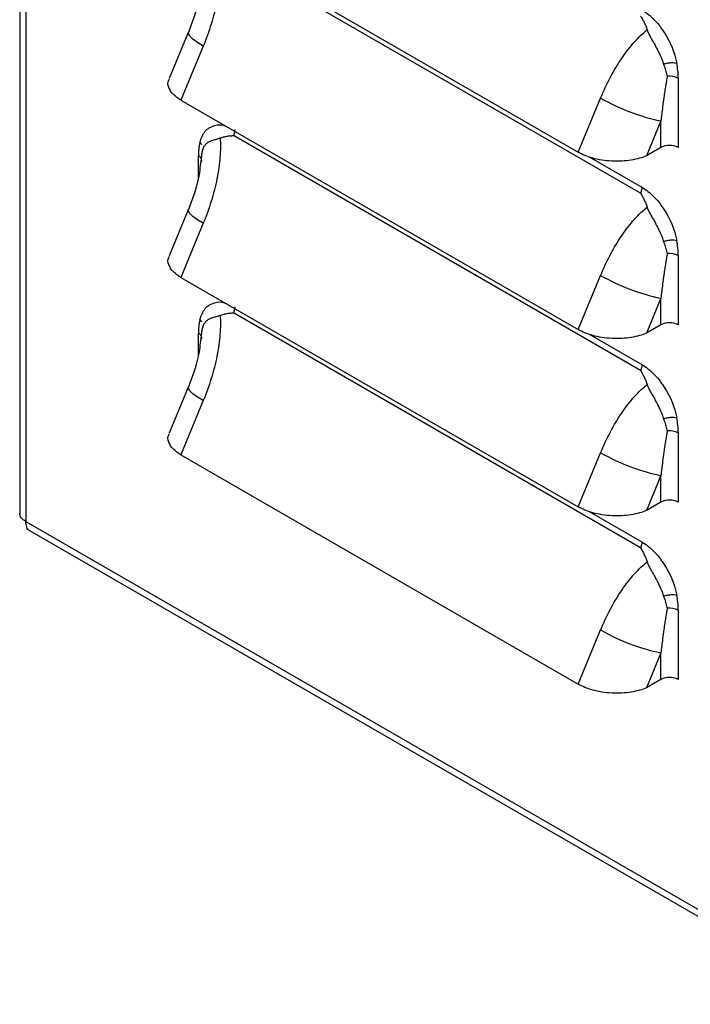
# Model space of a CAD drawing. Header units: millimetres. Extents: x 0 to 2235, y 0 to 1727.
# Tile 21 of 30: x 1786 to 1849, y 1027 to 1120. Entities that reach past the tile are written whole.
import ezdxf

# ---------------------------------------------------------------- set-up
doc = ezdxf.new("R2010")
doc.units = ezdxf.units.MM
doc.header["$LTSCALE"] = 8

msp = doc.modelspace()

# ---------------------------------------------------------------- linework, layer by layer
for p, q in [((1786.388, 1485.064), (1786.388, 1073.278)), ((1786.954, 1484.205), (1786.954, 1072.558)), ((1801.477, 1128.565), (1838.656, 1107.102)), ((1844.479, 1103.261), (1806.388, 1125.25)), ((1802.167, 1118.319), (1800.385, 1113.996)), ((1803.57, 1117.046), (1801.477, 1111.972)), ((1848.007, 1114.029), (1848.007, 1107.547)), ((1838.656, 1107.102), (1840.748, 1112.176)), ((1801.477, 1111.972), (1838.656, 1090.51)), ((1846.391, 1110.039), (1845.042, 1106.769)), ((1846.391, 1107.547), (1846.391, 1110.039)), ((1844.479, 1086.669), (1806.388, 1108.658)), ((1846.391, 1107.547), (1845.042, 1106.769)), ((1803.106, 1104.701), (1803.106, 1106.765)), ((1803.366, 1106.564), (1803.331, 1106.311)), ((1803.546, 1107.295), (1803.547, 1107.329)), ((1803.547, 1107.329), (1803.548, 1107.427)), ((1839.672, 1106.673), (1844.602, 1103.826)), ((1802.167, 1101.726), (1800.385, 1097.404)), ((1803.57, 1100.454), (1801.477, 1095.38)), ((1848.007, 1097.437), (1848.007, 1090.955)), ((1838.656, 1090.51), (1840.748, 1095.584)), ((1801.477, 1095.38), (1838.656, 1073.918)), ((1846.391, 1093.447), (1845.042, 1090.177)), ((1846.391, 1090.955), (1846.391, 1093.447)), ((1844.479, 1070.077), (1806.388, 1092.066)), ((1846.391, 1090.955), (1845.042, 1090.177)), ((1803.106, 1088.109), (1803.106, 1090.173)), ((1803.366, 1089.972), (1803.331, 1089.719)), ((1803.546, 1090.703), (1803.547, 1090.736)), ((1803.547, 1090.736), (1803.548, 1090.835)), ((1839.672, 1090.08), (1844.602, 1087.234)), ((1802.167, 1085.134), (1800.385, 1080.812)), ((1803.57, 1083.862), (1801.477, 1078.788)), ((1848.007, 1080.844), (1848.007, 1074.363)), ((1838.656, 1073.918), (1840.748, 1078.992)), ((1801.477, 1078.788), (1838.656, 1057.326)), ((1846.391, 1076.855), (1845.042, 1073.585)), ((1846.391, 1074.363), (1846.391, 1076.855)), ((1846.391, 1074.363), (1845.042, 1073.585)), ((1839.672, 1073.488), (1844.602, 1070.642)), ((1786.954, 1072.558), (1964.735, 969.928)), ((1787.294, 1071.708), (1965.196, 969.008)), ((1848.007, 1064.252), (1848.007, 1057.771)), ((1838.656, 1057.326), (1840.748, 1062.4)), ((1846.391, 1060.263), (1845.042, 1056.992)), ((1846.391, 1057.771), (1846.391, 1060.263)), ((1846.391, 1057.771), (1845.042, 1056.992))]:
    msp.add_line(p, q)
at = {"flags": 128}
for points in [[(1803.57, 1117.046), (1803.024, 1117.383), (1802.598, 1117.692), (1802.31, 1117.963), (1802.169, 1118.183), (1802.168, 1118.322)], [(1803.57, 1100.454), (1803.024, 1100.791), (1802.598, 1101.1), (1802.31, 1101.371), (1802.169, 1101.591), (1802.168, 1101.73)], [(1803.57, 1083.862), (1803.024, 1084.199), (1802.598, 1084.508), (1802.31, 1084.778), (1802.169, 1084.999), (1802.168, 1085.138)]]:
    msp.add_lwpolyline(points, dxfattribs=at)
for centre, radius, start, end in [((1840.189, 1113.99), 7.819, 0.28304, 10.70545), ((1847.207, 1112.492), 1.733, 62.48958, 97.49337), ((1850.167, 1128.532), 18.874, 240.06301, 258.45716), ((1808.624, 1106.804), 5.518, 167.24769, 180.40105), ((1847.199, 1105.988), 1.757, 62.60967, 117.39032), ((1802.889, 1106.257), 0.553, 4.38756, 66.93258), ((1840.189, 1097.398), 7.819, 0.28304, 10.70545), ((1847.207, 1095.9), 1.733, 62.48958, 97.49337), ((1850.167, 1111.94), 18.874, 240.06301, 258.45716), ((1808.624, 1090.212), 5.518, 167.24769, 180.40105), ((1847.199, 1089.395), 1.757, 62.60967, 117.39032), ((1802.889, 1089.664), 0.553, 4.38756, 66.93258), ((1840.189, 1080.806), 7.819, 0.28304, 10.70545), ((1847.207, 1079.308), 1.733, 62.48958, 97.49337), ((1850.167, 1095.348), 18.874, 240.06301, 258.45716), ((1847.199, 1072.803), 1.757, 62.60967, 117.39032), ((1840.189, 1064.214), 7.819, 0.28304, 10.70545), ((1847.207, 1062.715), 1.733, 62.48958, 97.49337), ((1850.167, 1078.756), 18.874, 240.06301, 258.45716), ((1847.199, 1056.211), 1.757, 62.60967, 117.39032)]:
    msp.add_arc(centre, radius, start, end)
for points, knots in [([(1805.148, 1125.031), (1805.182, 1124.486), (1805.176, 1123.885), (1805.075, 1122.602), (1804.98, 1121.92), (1804.704, 1120.524), (1804.523, 1119.809), (1804.092, 1118.401), (1803.842, 1117.707), (1803.57, 1117.046)], [0, 0, 0, 0, 0.25, 0.25, 0.5, 0.5, 0.75, 0.75, 1, 1, 1, 1]), ([(1803.331, 1122.903), (1803.268, 1122.318), (1803.098, 1120.735), (1802.527, 1119.254), (1802.168, 1118.32)], [0, 0, 0, 0, 0.369455, 1, 1, 1, 1]), ([(1844.602, 1120.418), (1844.989, 1120.195), (1845.54, 1119.765), (1846.133, 1119.097), (1846.417, 1118.722), (1846.536, 1118.552), (1846.614, 1118.436), (1846.654, 1118.376), (1847.295, 1117.391), (1847.688, 1116.433), (1847.871, 1115.442)], [0, 0, 0, 0, 0.25, 0.375, 0.4375, 0.46875, 0.46875, 0.5, 0.5, 1, 1, 1, 1]), ([(1844.479, 1119.853), (1844.511, 1119.804), (1844.574, 1119.707), (1844.693, 1119.504), (1844.828, 1119.246), (1844.974, 1118.915), (1845.054, 1118.683), (1845.096, 1118.561)], [0, 0, 0, 0, 0.1250717, 0.2501516, 0.5003166, 0.7372093, 1, 1, 1, 1]), ([(1840.748, 1112.176), (1841.021, 1112.837), (1841.329, 1113.497), (1842.002, 1114.765), (1842.367, 1115.373), (1843.127, 1116.49), (1843.523, 1116.999), (1844.315, 1117.883), (1844.712, 1118.258), (1845.096, 1118.561)], [0, 0, 0, 0, 0.25, 0.25, 0.5, 0.5, 0.75, 0.75, 1, 1, 1, 1]), ([(1845.096, 1118.561), (1845.11, 1118.52), (1845.141, 1118.433), (1845.198, 1118.298), (1845.271, 1118.143), (1845.364, 1117.962), (1845.502, 1117.708), (1845.695, 1117.373), (1845.881, 1117.037), (1846.012, 1116.791), (1846.071, 1116.672), (1846.102, 1116.613), (1846.117, 1116.578), (1846.13, 1116.554), (1846.143, 1116.53), (1846.158, 1116.495), (1846.188, 1116.435), (1846.245, 1116.316), (1846.33, 1116.135), (1846.42, 1115.935), (1846.505, 1115.734), (1846.576, 1115.549), (1846.617, 1115.418), (1846.637, 1115.356)], [0, 0, 0, 0, 0.03716, 0.078939, 0.125454, 0.183041, 0.250493, 0.365984, 0.500084, 0.562042, 0.593111, 0.608681, 0.617304, 0.624288, 0.631148, 0.639931, 0.655602, 0.687011, 0.7498, 0.824618, 0.874702, 0.940557, 1, 1, 1, 1]), ([(1846.637, 1115.356), (1846.74, 1115.389), (1846.853, 1115.418), (1847.084, 1115.464), (1847.201, 1115.48), (1847.537, 1115.504), (1847.733, 1115.484), (1847.871, 1115.442)], [0, 0, 0, 0, 0.25, 0.25, 0.5, 0.5, 1, 1, 1, 1]), ([(1846.637, 1115.356), (1846.661, 1115.281), (1846.711, 1115.129), (1846.782, 1114.902), (1846.851, 1114.673), (1846.918, 1114.441), (1846.96, 1114.288), (1846.981, 1114.21)], [0, 0, 0, 0, 0.1894698, 0.383984, 0.5837521, 0.7890055, 1, 1, 1, 1]), ([(1801.477, 1111.972), (1801.218, 1112.147), (1800.675, 1112.513), (1800.305, 1113.174), (1800.207, 1113.694), (1800.389, 1113.941), (1800.419, 1113.982)], [0, 0, 0, 0, 0.287592, 0.602099, 0.93556, 1, 1, 1, 1]), ([(1846.981, 1114.21), (1846.955, 1114.069), (1846.901, 1113.772), (1846.822, 1113.303), (1846.741, 1112.788), (1846.645, 1112.13), (1846.522, 1111.212), (1846.439, 1110.474), (1846.391, 1110.039)], [0, 0, 0, 0, 0.103962, 0.218213, 0.342758, 0.477597, 0.692978, 1, 1, 1, 1]), ([(1803.242, 1108.022), (1803.381, 1108.412), (1803.66, 1109.195), (1804.545, 1109.626), (1805.236, 1109.739), (1805.595, 1109.59), (1805.626, 1109.578)], [0, 0, 0, 0, 0.3485594, 0.7011411, 0.9746762, 1, 1, 1, 1]), ([(1803.461, 1107.097), (1803.467, 1107.127), (1803.478, 1107.189), (1803.501, 1107.28), (1803.529, 1107.374), (1803.57, 1107.486), (1803.643, 1107.641), (1803.727, 1107.763), (1803.798, 1107.844), (1803.827, 1107.875), (1803.88, 1107.928), (1804.003, 1108.029), (1804.201, 1108.142), (1804.439, 1108.229), (1804.637, 1108.289), (1804.806, 1108.335), (1804.973, 1108.381), (1805.093, 1108.421), (1805.148, 1108.439)], [0, 0, 0, 0, 0.0386317, 0.0804407, 0.1253208, 0.1737171, 0.25028, 0.375704, 0.3912909, 0.4068514, 0.4379073, 0.499865, 0.6343499, 0.7495915, 0.816746, 0.8745705, 0.9426901, 1, 1, 1, 1]), ([(1805.148, 1108.439), (1805.182, 1107.894), (1805.176, 1107.293), (1805.075, 1106.01), (1804.98, 1105.328), (1804.704, 1103.932), (1804.523, 1103.217), (1804.092, 1101.809), (1803.842, 1101.115), (1803.57, 1100.454)], [0, 0, 0, 0, 0.25, 0.25, 0.5, 0.5, 0.75, 0.75, 1, 1, 1, 1]), ([(1805.148, 1108.439), (1805.202, 1108.458), (1805.308, 1108.494), (1805.465, 1108.539), (1805.616, 1108.576), (1805.819, 1108.617), (1806.024, 1108.644), (1806.215, 1108.655), (1806.319, 1108.658), (1806.371, 1108.658), (1806.388, 1108.658)], [0, 0, 0, 0, 0.132855, 0.260443, 0.382722, 0.49973, 0.749985, 0.875064, 0.959449, 1, 1, 1, 1]), ([(1803.419, 1106.173), (1803.416, 1106.24), (1803.41, 1106.374), (1803.41, 1106.566), (1803.418, 1106.751), (1803.434, 1106.927), (1803.453, 1107.041), (1803.462, 1107.097)], [0, 0, 0, 0, 0.210995, 0.416248, 0.616016, 0.81053, 1, 1, 1, 1]), ([(1845.042, 1106.769), (1844.649, 1106.6), (1844.16, 1106.456), (1843.042, 1106.276), (1842.414, 1106.242), (1841.479, 1106.291), (1841.169, 1106.323), (1840.571, 1106.418), (1840.283, 1106.48), (1839.475, 1106.701), (1839.015, 1106.894), (1838.656, 1107.102)], [0, 0, 0, 0, 0.25, 0.25, 0.5, 0.5, 0.625, 0.625, 0.75, 0.75, 1, 1, 1, 1]), ([(1803.331, 1106.311), (1803.268, 1105.726), (1803.098, 1104.143), (1802.527, 1102.662), (1802.168, 1101.728)], [0, 0, 0, 0, 0.369455, 1, 1, 1, 1]), ([(1844.602, 1103.826), (1844.602, 1103.741), (1844.591, 1103.647), (1844.559, 1103.504), (1844.546, 1103.455), (1844.523, 1103.382), (1844.515, 1103.358), (1844.502, 1103.321), (1844.495, 1103.303), (1844.487, 1103.282), (1844.484, 1103.273), (1844.481, 1103.267), (1844.482, 1103.265), (1844.479, 1103.261)], [0, 0, 0, 0, 0.5, 0.5, 0.75, 0.75, 0.875, 0.875, 0.9375, 0.96875, 0.984375, 0.984375, 1, 1, 1, 1]), ([(1844.602, 1103.826), (1844.989, 1103.603), (1845.54, 1103.173), (1846.133, 1102.505), (1846.417, 1102.129), (1846.536, 1101.96), (1846.614, 1101.844), (1846.654, 1101.784), (1847.295, 1100.799), (1847.688, 1099.841), (1847.871, 1098.85)], [0, 0, 0, 0, 0.25, 0.375, 0.4375, 0.46875, 0.46875, 0.5, 0.5, 1, 1, 1, 1]), ([(1844.479, 1103.261), (1844.511, 1103.212), (1844.574, 1103.115), (1844.693, 1102.912), (1844.828, 1102.654), (1844.974, 1102.323), (1845.054, 1102.091), (1845.096, 1101.969)], [0, 0, 0, 0, 0.125072, 0.250152, 0.500317, 0.737209, 1, 1, 1, 1]), ([(1840.748, 1095.584), (1841.021, 1096.245), (1841.329, 1096.905), (1842.002, 1098.173), (1842.367, 1098.781), (1843.127, 1099.898), (1843.523, 1100.406), (1844.315, 1101.29), (1844.712, 1101.666), (1845.096, 1101.969)], [0, 0, 0, 0, 0.25, 0.25, 0.5, 0.5, 0.75, 0.75, 1, 1, 1, 1]), ([(1845.096, 1101.969), (1845.11, 1101.928), (1845.141, 1101.841), (1845.198, 1101.706), (1845.271, 1101.551), (1845.364, 1101.37), (1845.502, 1101.116), (1845.695, 1100.781), (1845.881, 1100.444), (1846.012, 1100.199), (1846.071, 1100.08), (1846.102, 1100.021), (1846.117, 1099.986), (1846.13, 1099.962), (1846.143, 1099.938), (1846.158, 1099.903), (1846.188, 1099.843), (1846.245, 1099.724), (1846.33, 1099.543), (1846.42, 1099.343), (1846.505, 1099.142), (1846.576, 1098.957), (1846.617, 1098.826), (1846.637, 1098.764)], [0, 0, 0, 0, 0.03716, 0.078939, 0.125454, 0.183041, 0.250493, 0.365984, 0.500084, 0.562042, 0.593111, 0.608681, 0.617304, 0.624288, 0.631148, 0.639931, 0.655602, 0.687011, 0.7498, 0.824618, 0.874702, 0.940557, 1, 1, 1, 1]), ([(1846.637, 1098.764), (1846.74, 1098.797), (1846.853, 1098.826), (1847.084, 1098.872), (1847.201, 1098.888), (1847.537, 1098.912), (1847.733, 1098.892), (1847.871, 1098.85)], [0, 0, 0, 0, 0.25, 0.25, 0.5, 0.5, 1, 1, 1, 1]), ([(1846.637, 1098.764), (1846.661, 1098.689), (1846.711, 1098.537), (1846.782, 1098.31), (1846.851, 1098.081), (1846.918, 1097.849), (1846.96, 1097.695), (1846.981, 1097.618)], [0, 0, 0, 0, 0.18947, 0.383984, 0.583752, 0.789005, 1, 1, 1, 1]), ([(1801.477, 1095.38), (1801.218, 1095.555), (1800.675, 1095.921), (1800.305, 1096.581), (1800.207, 1097.102), (1800.389, 1097.349), (1800.419, 1097.389)], [0, 0, 0, 0, 0.287592, 0.602099, 0.93556, 1, 1, 1, 1]), ([(1846.981, 1097.618), (1846.955, 1097.477), (1846.901, 1097.18), (1846.822, 1096.711), (1846.741, 1096.196), (1846.645, 1095.538), (1846.522, 1094.62), (1846.439, 1093.881), (1846.391, 1093.447)], [0, 0, 0, 0, 0.103962, 0.218213, 0.342758, 0.477597, 0.692978, 1, 1, 1, 1]), ([(1803.242, 1091.43), (1803.381, 1091.819), (1803.66, 1092.603), (1804.545, 1093.034), (1805.236, 1093.147), (1805.595, 1092.998), (1805.626, 1092.986)], [0, 0, 0, 0, 0.348559, 0.701141, 0.974676, 1, 1, 1, 1]), ([(1803.461, 1090.505), (1803.467, 1090.535), (1803.478, 1090.597), (1803.501, 1090.688), (1803.529, 1090.782), (1803.57, 1090.894), (1803.643, 1091.049), (1803.727, 1091.171), (1803.798, 1091.252), (1803.827, 1091.283), (1803.88, 1091.336), (1804.003, 1091.437), (1804.201, 1091.55), (1804.439, 1091.637), (1804.637, 1091.696), (1804.806, 1091.743), (1804.973, 1091.789), (1805.093, 1091.829), (1805.148, 1091.847)], [0, 0, 0, 0, 0.038632, 0.080441, 0.125321, 0.173717, 0.25028, 0.375704, 0.391291, 0.406851, 0.437907, 0.499865, 0.63435, 0.749591, 0.816746, 0.874571, 0.94269, 1, 1, 1, 1]), ([(1805.148, 1091.847), (1805.182, 1091.302), (1805.176, 1090.701), (1805.075, 1089.418), (1804.98, 1088.736), (1804.704, 1087.339), (1804.523, 1086.625), (1804.092, 1085.217), (1803.842, 1084.523), (1803.57, 1083.862)], [0, 0, 0, 0, 0.25, 0.25, 0.5, 0.5, 0.75, 0.75, 1, 1, 1, 1]), ([(1805.148, 1091.847), (1805.202, 1091.866), (1805.308, 1091.902), (1805.465, 1091.947), (1805.616, 1091.984), (1805.819, 1092.025), (1806.024, 1092.051), (1806.215, 1092.063), (1806.319, 1092.066), (1806.371, 1092.066), (1806.388, 1092.066)], [0, 0, 0, 0, 0.132855, 0.260443, 0.382722, 0.49973, 0.749985, 0.875064, 0.959449, 1, 1, 1, 1]), ([(1803.419, 1089.581), (1803.416, 1089.648), (1803.41, 1089.782), (1803.41, 1089.974), (1803.418, 1090.159), (1803.434, 1090.335), (1803.453, 1090.449), (1803.462, 1090.504)], [0, 0, 0, 0, 0.210995, 0.416248, 0.616016, 0.81053, 1, 1, 1, 1]), ([(1845.042, 1090.177), (1844.649, 1090.008), (1844.16, 1089.864), (1843.042, 1089.684), (1842.414, 1089.65), (1841.479, 1089.698), (1841.169, 1089.731), (1840.571, 1089.826), (1840.283, 1089.888), (1839.475, 1090.109), (1839.015, 1090.302), (1838.656, 1090.51)], [0, 0, 0, 0, 0.25, 0.25, 0.5, 0.5, 0.625, 0.625, 0.75, 0.75, 1, 1, 1, 1]), ([(1803.331, 1089.719), (1803.268, 1089.134), (1803.098, 1087.551), (1802.527, 1086.07), (1802.168, 1085.136)], [0, 0, 0, 0, 0.369455, 1, 1, 1, 1]), ([(1844.602, 1087.234), (1844.602, 1087.148), (1844.591, 1087.055), (1844.559, 1086.911), (1844.546, 1086.863), (1844.523, 1086.79), (1844.515, 1086.766), (1844.502, 1086.729), (1844.495, 1086.711), (1844.487, 1086.69), (1844.484, 1086.681), (1844.481, 1086.675), (1844.482, 1086.673), (1844.479, 1086.669)], [0, 0, 0, 0, 0.5, 0.5, 0.75, 0.75, 0.875, 0.875, 0.9375, 0.96875, 0.984375, 0.984375, 1, 1, 1, 1]), ([(1844.602, 1087.234), (1844.989, 1087.011), (1845.54, 1086.581), (1846.133, 1085.913), (1846.417, 1085.537), (1846.536, 1085.367), (1846.614, 1085.252), (1846.654, 1085.192), (1847.295, 1084.207), (1847.688, 1083.249), (1847.871, 1082.258)], [0, 0, 0, 0, 0.25, 0.375, 0.4375, 0.46875, 0.46875, 0.5, 0.5, 1, 1, 1, 1]), ([(1844.479, 1086.669), (1844.511, 1086.62), (1844.574, 1086.522), (1844.693, 1086.32), (1844.828, 1086.062), (1844.974, 1085.731), (1845.054, 1085.499), (1845.096, 1085.377)], [0, 0, 0, 0, 0.1250717, 0.2501516, 0.5003166, 0.7372093, 1, 1, 1, 1]), ([(1840.748, 1078.992), (1841.021, 1079.653), (1841.329, 1080.313), (1842.002, 1081.581), (1842.367, 1082.189), (1843.127, 1083.306), (1843.523, 1083.814), (1844.315, 1084.698), (1844.712, 1085.074), (1845.096, 1085.377)], [0, 0, 0, 0, 0.25, 0.25, 0.5, 0.5, 0.75, 0.75, 1, 1, 1, 1]), ([(1845.096, 1085.377), (1845.11, 1085.336), (1845.141, 1085.249), (1845.198, 1085.114), (1845.271, 1084.959), (1845.364, 1084.778), (1845.502, 1084.524), (1845.695, 1084.189), (1845.881, 1083.852), (1846.012, 1083.606), (1846.071, 1083.488), (1846.102, 1083.429), (1846.117, 1083.394), (1846.13, 1083.37), (1846.143, 1083.346), (1846.158, 1083.311), (1846.188, 1083.251), (1846.245, 1083.132), (1846.33, 1082.951), (1846.42, 1082.751), (1846.505, 1082.549), (1846.576, 1082.365), (1846.617, 1082.234), (1846.637, 1082.172)], [0, 0, 0, 0, 0.03716, 0.078939, 0.125454, 0.183041, 0.250493, 0.365984, 0.500084, 0.562042, 0.593111, 0.608681, 0.617304, 0.624288, 0.631148, 0.639931, 0.655602, 0.687011, 0.7498, 0.824618, 0.874702, 0.940557, 1, 1, 1, 1]), ([(1846.637, 1082.172), (1846.74, 1082.205), (1846.853, 1082.234), (1847.084, 1082.28), (1847.201, 1082.296), (1847.537, 1082.32), (1847.733, 1082.3), (1847.871, 1082.258)], [0, 0, 0, 0, 0.25, 0.25, 0.5, 0.5, 1, 1, 1, 1]), ([(1846.637, 1082.172), (1846.661, 1082.097), (1846.711, 1081.944), (1846.782, 1081.718), (1846.851, 1081.488), (1846.918, 1081.257), (1846.96, 1081.103), (1846.981, 1081.026)], [0, 0, 0, 0, 0.18947, 0.383984, 0.583752, 0.789005, 1, 1, 1, 1]), ([(1801.477, 1078.788), (1801.218, 1078.963), (1800.675, 1079.328), (1800.305, 1079.989), (1800.207, 1080.51), (1800.389, 1080.757), (1800.419, 1080.797)], [0, 0, 0, 0, 0.287592, 0.602099, 0.93556, 1, 1, 1, 1]), ([(1846.981, 1081.026), (1846.955, 1080.884), (1846.901, 1080.588), (1846.822, 1080.119), (1846.741, 1079.604), (1846.645, 1078.946), (1846.522, 1078.028), (1846.439, 1077.289), (1846.391, 1076.855)], [0, 0, 0, 0, 0.103962, 0.218213, 0.342758, 0.477597, 0.692978, 1, 1, 1, 1]), ([(1845.042, 1073.585), (1844.649, 1073.416), (1844.16, 1073.272), (1843.042, 1073.092), (1842.414, 1073.058), (1841.479, 1073.106), (1841.169, 1073.139), (1840.571, 1073.234), (1840.283, 1073.296), (1839.475, 1073.517), (1839.015, 1073.71), (1838.656, 1073.918)], [0, 0, 0, 0, 0.25, 0.25, 0.5, 0.5, 0.625, 0.625, 0.75, 0.75, 1, 1, 1, 1]), ([(1786.954, 1072.558), (1786.775, 1072.656), (1786.632, 1072.774), (1786.438, 1073.033), (1786.388, 1073.173), (1786.388, 1073.313)], [0, 0, 0, 0, 0.5, 0.5, 1, 1, 1, 1]), ([(1787.325, 1071.69), (1787.325, 1071.69), (1787.182, 1071.716), (1787.009, 1072.001), (1786.972, 1072.372), (1786.954, 1072.558)], [0, 0, 0, 0, 0.000102, 0.500051, 1, 1, 1, 1]), ([(1844.602, 1070.642), (1844.602, 1070.556), (1844.591, 1070.463), (1844.559, 1070.319), (1844.546, 1070.271), (1844.523, 1070.198), (1844.515, 1070.173), (1844.502, 1070.137), (1844.495, 1070.119), (1844.487, 1070.098), (1844.484, 1070.089), (1844.481, 1070.083), (1844.482, 1070.081), (1844.479, 1070.077)], [0, 0, 0, 0, 0.5, 0.5, 0.75, 0.75, 0.875, 0.875, 0.9375, 0.96875, 0.984375, 0.984375, 1, 1, 1, 1]), ([(1844.602, 1070.642), (1844.989, 1070.419), (1845.54, 1069.989), (1846.133, 1069.321), (1846.417, 1068.945), (1846.536, 1068.775), (1846.614, 1068.66), (1846.654, 1068.6), (1847.295, 1067.615), (1847.688, 1066.656), (1847.871, 1065.666)], [0, 0, 0, 0, 0.25, 0.375, 0.4375, 0.46875, 0.46875, 0.5, 0.5, 1, 1, 1, 1]), ([(1844.479, 1070.077), (1844.511, 1070.028), (1844.574, 1069.93), (1844.693, 1069.728), (1844.828, 1069.47), (1844.974, 1069.139), (1845.054, 1068.907), (1845.096, 1068.785)], [0, 0, 0, 0, 0.125072, 0.250152, 0.500317, 0.737209, 1, 1, 1, 1]), ([(1840.748, 1062.4), (1841.021, 1063.061), (1841.329, 1063.721), (1842.002, 1064.989), (1842.367, 1065.597), (1843.127, 1066.714), (1843.523, 1067.222), (1844.315, 1068.106), (1844.712, 1068.482), (1845.096, 1068.785)], [0, 0, 0, 0, 0.25, 0.25, 0.5, 0.5, 0.75, 0.75, 1, 1, 1, 1]), ([(1845.096, 1068.785), (1845.11, 1068.744), (1845.141, 1068.657), (1845.198, 1068.522), (1845.271, 1068.367), (1845.364, 1068.186), (1845.502, 1067.932), (1845.695, 1067.596), (1845.881, 1067.26), (1846.012, 1067.014), (1846.071, 1066.896), (1846.102, 1066.837), (1846.117, 1066.802), (1846.13, 1066.778), (1846.143, 1066.754), (1846.158, 1066.719), (1846.188, 1066.659), (1846.245, 1066.54), (1846.33, 1066.358), (1846.42, 1066.158), (1846.505, 1065.957), (1846.576, 1065.773), (1846.617, 1065.642), (1846.637, 1065.58)], [0, 0, 0, 0, 0.03716, 0.078939, 0.125454, 0.183041, 0.250493, 0.365984, 0.500084, 0.562042, 0.593111, 0.608681, 0.617304, 0.624288, 0.631148, 0.639931, 0.655602, 0.687011, 0.7498, 0.824618, 0.874702, 0.940557, 1, 1, 1, 1]), ([(1846.637, 1065.58), (1846.74, 1065.613), (1846.853, 1065.642), (1847.084, 1065.688), (1847.201, 1065.704), (1847.537, 1065.728), (1847.733, 1065.708), (1847.871, 1065.666)], [0, 0, 0, 0, 0.25, 0.25, 0.5, 0.5, 1, 1, 1, 1]), ([(1846.637, 1065.58), (1846.661, 1065.505), (1846.711, 1065.352), (1846.782, 1065.126), (1846.851, 1064.896), (1846.918, 1064.665), (1846.96, 1064.511), (1846.981, 1064.433)], [0, 0, 0, 0, 0.18947, 0.383984, 0.583752, 0.789005, 1, 1, 1, 1]), ([(1846.981, 1064.433), (1846.955, 1064.292), (1846.901, 1063.996), (1846.822, 1063.527), (1846.741, 1063.012), (1846.645, 1062.354), (1846.522, 1061.436), (1846.439, 1060.697), (1846.391, 1060.263)], [0, 0, 0, 0, 0.103962, 0.218213, 0.342758, 0.477597, 0.692978, 1, 1, 1, 1]), ([(1845.042, 1056.992), (1844.649, 1056.824), (1844.16, 1056.68), (1843.042, 1056.5), (1842.414, 1056.465), (1841.479, 1056.514), (1841.169, 1056.547), (1840.571, 1056.642), (1840.283, 1056.704), (1839.475, 1056.925), (1839.015, 1057.118), (1838.656, 1057.326)], [0, 0, 0, 0, 0.25, 0.25, 0.5, 0.5, 0.625, 0.625, 0.75, 0.75, 1, 1, 1, 1])]:
    msp.add_open_spline(points, degree=3, knots=knots)
for points in [[(1806.511, 1109.224), (1806.511, 1109.05), (1806.468, 1108.852), (1806.388, 1108.658)], [(1803.242, 1108.022), (1803.311, 1107.963), (1803.374, 1107.894), (1803.426, 1107.819)], [(1806.511, 1092.632), (1806.511, 1092.458), (1806.468, 1092.26), (1806.388, 1092.066)], [(1803.242, 1091.43), (1803.311, 1091.371), (1803.374, 1091.302), (1803.426, 1091.227)]]:
    msp.add_open_spline(points, degree=3)

doc.saveas('drawing.dxf')
